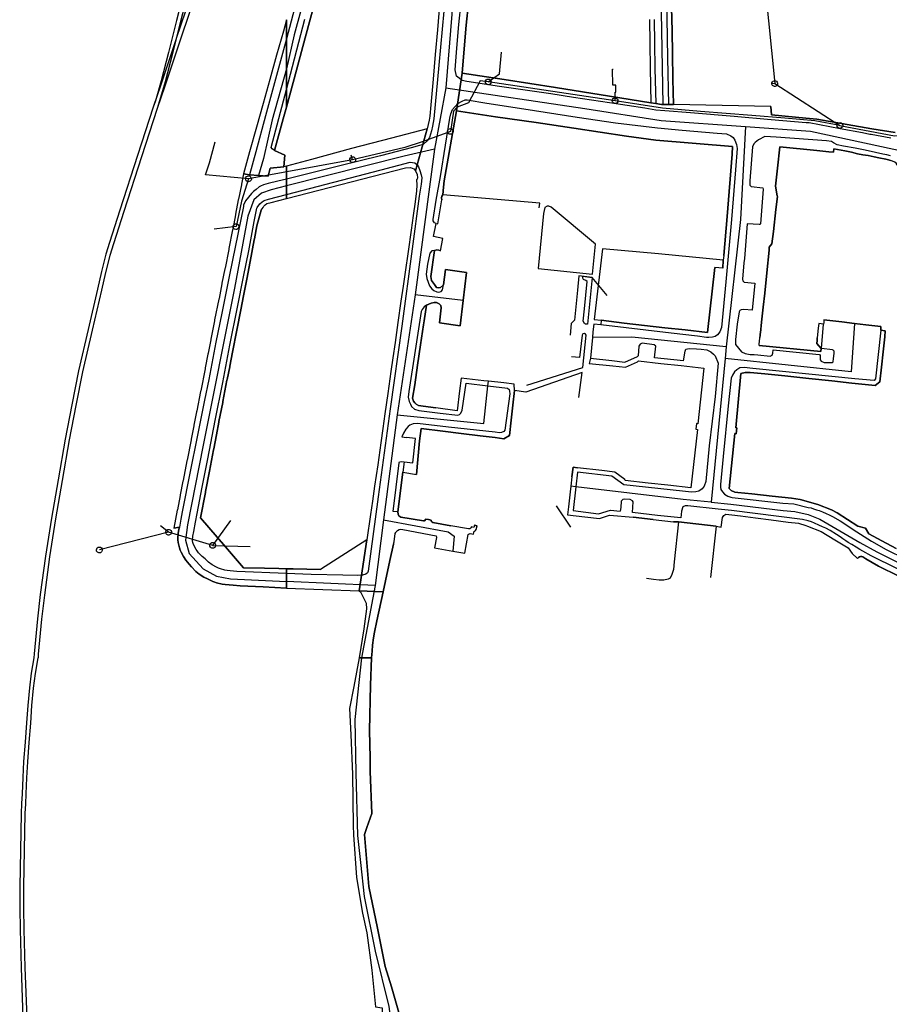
# Model space of a CAD drawing. Extents: x 166506 to 171543, y 332500 to 338212.
# Tile 45 of 139: x 167890 to 168249, y 335057 to 335463. Entities that reach past the tile are written whole.
import ezdxf

# ---------------------------------------------------------------- set-up
doc = ezdxf.new("R2010")
doc.units = 0
doc.header["$MEASUREMENT"] = 0
doc.layers.get('0').update_dxf_attribs({"color": 1, "linetype": 'CONTINUOUS'})
for name, color, linetype in [('IRISH_OS_1000S_FEATURE', 252, 'CONTINUOUS'), ('UNDERGROUND_ROUTE', 1, 'CONTINUOUS'), ('UUB', 1, 'CONTINUOUS')]:
    doc.layers.add(name, color=color, linetype=linetype)

# ---------------------------------------------------------------- blocks, each defined once
blk = doc.blocks.new('UUB_LOCATION_AC_T02')
at = {"color": 0, "linetype": 'ByBlock'}
blk.add_lwpolyline([(18862, 2286, -1), (-18862, -2286, -1), (18862, 2286)], format="xyb", close=True, dxfattribs=at)

msp = doc.modelspace()

# ---------------------------------------------------------------- linework, layer by layer
at = {"layer": 'IRISH_OS_1000S_FEATURE', "color": 9}
for points in [[(168144.622, 335609.325), (168152.946, 335584.674), (168152.848, 335565.573), (168155.311, 335428.19)], [(168072.779, 335525.883), (168021.056, 335517.268), (168018.631, 335513.289), (168003.22, 335456.898), (168000, 335442.912)], [(168072.779, 335525.883), (168069.152, 335477.405), (168065.722, 335434.993)], [(168157.826, 335428.15), (168157.405, 335447.352), (168156.846, 335480.436)], [(168065.602, 335474.236), (168062.91, 335444.322), (168060.882, 335422.247), (168060.293, 335419.209), (168059.867, 335417.23), (168058.978, 335414.573), (168058.114, 335413.175), (168056.43, 335411.701), (168054.407, 335411.047), (168052.085, 335410.354), (168038.754, 335406.955), (168022.06, 335402.846), (168000, 335397.374)], [(168000, 335463.115), (168000, 335455.224), (168000, 335451.219), (168000, 335427.069), (168000, 335427.069), (168001.365, 335432.085), (168004.141, 335442.292), (168006.796, 335452.053), (168009.577, 335462.278), (168012.313, 335472.339)], [(168003.905, 335469.725), (168000, 335455.224)], [(168012.313, 335472.339), (168009.577, 335462.278)], [(168063.227, 335469.223), (168062.355, 335458.905), (168061.424, 335448.747), (168060.552, 335438.549), (168059.54, 335427.972), (168059.205, 335423.333), (168058.92, 335421.733), (168058.069, 335418.076), (168053.319, 335400.854), (168053.931, 335399.347), (168054.027, 335397.887), (168054.003, 335397.328), (168053.657, 335397.279), (168053.768, 335394.858), (168053.699, 335392.578), (168053.096, 335387.969), (168052.298, 335382.363), (168051.44, 335376.343), (168050.189, 335367.561), (168048.962, 335358.944), (168048.14, 335353.17), (168047.275, 335347.096), (168046.023, 335338.308), (168044.838, 335329.969), (168043.937, 335323.626), (168043.152, 335318.095), (168041.862, 335309.018), (168040.667, 335300.603), (168039.789, 335294.525), (168038.956, 335288.687), (168037.656, 335279.577), (168036.398, 335270.765), (168035.517, 335264.593), (168034.728, 335259.06), (168033.247, 335248.683), (168030.082, 335227.571), (168039.957, 335227.238), (168040.936, 335231.758), (168042.722, 335240.153), (168044.122, 335246.869), (168044.458, 335247.815), (168044.896, 335251.262), (168045.109, 335251.602), (168045.293, 335251.895), (168045.836, 335252.491), (168046.485, 335252.835), (168047.264, 335252.983), (168048.007, 335252.842), (168061.732, 335250.353), (168061.963, 335249.637), (168061.165, 335245.333), (168068.682, 335243.983), (168073.562, 335243.106), (168074.934, 335250.822), (168075.355, 335251.11), (168075.864, 335251.201), (168077.211, 335250.984), (168077.457, 335252.17), (168077.75, 335252.26), (168078.067, 335252.496), (168078.326, 335252.96), (168078.646, 335254.366), (168077.565, 335254.622), (168077.304, 335253.692), (168076.322, 335253.95), (168076.127, 335253.591), (168075.717, 335253.22), (168075.19, 335253.133), (168067.85, 335254.424), (168060.35, 335255.768), (168060.036, 335256.025), (168059.781, 335256.324), (168059.74, 335256.74), (168058.652, 335257.01), (168057.567, 335257.22), (168057.005, 335256.538), (168056.511, 335256.45), (168047.235, 335258.05), (168046.45, 335258.52), (168046.045, 335259.188), (168045.958, 335260.174), (168047.986, 335276.474), (168053.626, 335275.637), (168054.974, 335289.498), (168055.59, 335294.537), (168064.547, 335293.389), (168072.084, 335292.506), (168079.96, 335291.552), (168086.065, 335290.802), (168089.739, 335290.351), (168092.003, 335291.725), (168092.722, 335298.043), (168093.461, 335304.141), (168094.12, 335310.219), (168093.948, 335312.88), (168093.948, 335312.88), (168089.629, 335313.433), (168083.318, 335314.043), (168081.511, 335314.218), (168072.154, 335315.287), (168071.438, 335310.109), (168070.413, 335301.851), (168061.676, 335303.041), (168056.478, 335303.751), (168054.459, 335304.041), (168053.48, 335304.604), (168052.942, 335305.105), (168052.424, 335305.867), (168052.068, 335307.008), (168052.925, 335312.566), (168054.117, 335320.686), (168055.343, 335329.074), (168056.586, 335337.33), (168056.781, 335338.995), (168057.866, 335345.452), (168059.789, 335346.287), (168060.929, 335346.483), (168061.989, 335346.44), (168063.008, 335346.017), (168063.766, 335345.234), (168063.863, 335344.274), (168063.164, 335338.116), (168071.62, 335336.83), (168072.874, 335347.332), (168074.248, 335358.843), (168065.632, 335360.129), (168064.752, 335353.792), (168063.509, 335352.735), (168062.768, 335352.558), (168061.908, 335352.66), (168061.032, 335353.903), (168059.917, 335355.527), (168059.603, 335357.288), (168061.075, 335367.904), (168062.076, 335368.241), (168062.836, 335368.138), (168063.615, 335367.796), (168064.511, 335372.934), (168060.726, 335373.65), (168061.742, 335379.019), (168062.53, 335378.925), (168064.1, 335388.876), (168063.962, 335389.656), (168064.164, 335390.316), (168064.506, 335390.835), (168064.836, 335394.074), (168065.026, 335396.689), (168070.204, 335425.478), (168072.441, 335441.093), (168073.312, 335451.151), (168074.161, 335460.809), (168075.09, 335469.966)], [(168063.227, 335469.223), (168062.355, 335458.905)], [(168249.316, 335414.328), (168241.234, 335415.727), (168240.729, 335415.761), (168237.651, 335416.418), (168228.399, 335418.149), (168215.688, 335420.586), (168214.375, 335420.644), (168199.986, 335421.869), (168184.702, 335423.215), (168166.697, 335424.709), (168156.059, 335425.48), (168152.416, 335425.873), (168147.898, 335426.626), (168133.28, 335428.786), (168118.405, 335430.992), (168109.04, 335432.525), (168087.926, 335435.564), (168074.42, 335437.588), (168072.467, 335437.976), (168070.22, 335439.884), (168069.635, 335442.436), (168070.323, 335451.41), (168071.173, 335461.072), (168072.105, 335470.269)], [(168075.09, 335469.966), (168074.161, 335460.809)], [(168149.733, 335463.217), (168149.883, 335453.456), (168150.031, 335443.015), (168150.328, 335428.873), (168150.328, 335428.873), (168152.334, 335428.611), (168154.706, 335428.2), (168155.311, 335428.19), (168157.826, 335428.15), (168159.706, 335428.084), (168159.458, 335438.626), (168159.31, 335449.087), (168159.119, 335458.508), (168158.889, 335468.209)], [(168158.889, 335468.209), (168159.119, 335458.508)], [(168000, 335463.114), (167998.818, 335458.398)], [(168000, 335434.351), (168007.585, 335463.273)], [(168009.577, 335462.278), (168006.796, 335452.053)], [(168074.161, 335460.809), (168073.312, 335451.151)], [(168149.733, 335463.217), (168149.883, 335453.456)], [(168151.733, 335463.249), (168151.883, 335453.487), (168152.031, 335443.043), (168152.334, 335428.611)], [(167998.818, 335458.398), (167995.944, 335448.5)], [(168062.355, 335458.905), (168061.424, 335448.747)], [(168159.119, 335458.508), (168159.31, 335449.087)], [(168000, 335455.223), (167991.435, 335423.417), (167987.408, 335408.675), (167984.82, 335399.139)], [(168149.883, 335453.456), (168150.031, 335443.015)], [(167995.944, 335448.5), (167993.145, 335438.412)], [(168006.796, 335452.053), (168004.141, 335442.292)], [(168061.424, 335448.747), (168060.552, 335438.549)], [(168073.312, 335451.151), (168072.441, 335441.093)], [(168159.31, 335449.087), (168159.458, 335438.626)], [(168000, 335442.909), (167994.147, 335421.805), (167990.595, 335405.82), (167988.508, 335398.803)], [(168004.141, 335442.292), (168001.365, 335432.085)], [(168251.144, 335416.535), (168241.517, 335418.172), (168218.848, 335422.149), (168214.312, 335422.516), (168200.175, 335423.86), (168199.865, 335427.301), (168159.706, 335428.084), (168157.826, 335428.15), (168155.311, 335428.19), (168154.706, 335428.2), (168152.334, 335428.611), (168150.328, 335428.873), (168133.295, 335431.603), (168111.024, 335435.114), (168089.853, 335438.399), (168072.441, 335441.093), (168070.204, 335425.478), (168086.217, 335423.12), (168102.99, 335420.686), (168118.522, 335418.364), (168140.34, 335415.102), (168152.389, 335413.479), (168184.082, 335410.799), (168183.821, 335407.678), (168181.764, 335381.968), (168180.396, 335365.937), (168180.21, 335363.898), (168179.999, 335360.598), (168176.68, 335360.908), (168173.718, 335334.196), (168164.521, 335335.224), (168156.103, 335336.11), (168147.785, 335337.016), (168139.368, 335338.042), (168129.911, 335339.151), (168129.665, 335337.291), (168126.786, 335337.6), (168126.471, 335334.461), (168126.233, 335332.071), (168125.382, 335323.504), (168124.856, 335321.365), (168134.633, 335320.415), (168139.892, 335319.899), (168144.819, 335322.044), (168145.24, 335322.383), (168154.458, 335321.374), (168162.855, 335320.508), (168172.233, 335319.48), (168169.742, 335296.486), (168169.123, 335296.553), (168168.893, 335294.266), (168169.555, 335294.186), (168166.861, 335270.073), (168157.403, 335271.162), (168149.286, 335272.067), (168139.809, 335273.157), (168139.55, 335273.497), (168135.439, 335276.61), (168130.16, 335277.206), (168120.103, 335278.297), (168118.244, 335278.543), (168117.772, 335274.624), (168117.327, 335270.774), (168117.053, 335268.406), (168116.354, 335262.188), (168116.004, 335258.969), (168123.042, 335258.167), (168129.14, 335257.469), (168133.284, 335258.876), (168143.002, 335257.946), (168151.3, 335256.98), (168159.717, 335256.114), (168161.697, 335256.028), (168177.295, 335254.217), (168179.358, 335253.903), (168179.836, 335257.903), (168180.416, 335258.742), (168181.336, 335259.242), (168183.703, 335258.943), (168187.372, 335258.479), (168193.475, 335257.707), (168199.904, 335256.893), (168207.038, 335255.991), (168211.268, 335255.456), (168214.307, 335254.556), (168214.926, 335254.308), (168220.545, 335252.055), (168226.293, 335248.665), (168231.701, 335245.274), (168233.44, 335242.975), (168235.539, 335240.956), (168235.999, 335241.354), (168236.439, 335241.614), (168236.859, 335241.814), (168237.319, 335241.814), (168237.819, 335241.634), (168238.978, 335240.814), (168244.276, 335237.793), (168252.699, 335233.613)], [(168072.441, 335441.093), (168070.204, 335425.478)], [(168072.441, 335441.093), (168089.853, 335438.399), (168111.024, 335435.114)], [(168150.031, 335443.015), (168150.328, 335428.873)], [(167993.145, 335438.412), (167990.395, 335428.503)], [(168060.552, 335438.549), (168059.54, 335427.972)], [(168159.458, 335438.626), (168159.706, 335428.084)], [(167995.13, 335409.16), (167994.153, 335409.844), (167993.716, 335410.386), (168000, 335434.349)], [(168001.365, 335432.085), (168000, 335427.069)], [(168065.722, 335434.993), (168061.076, 335409.712)], [(168065.722, 335434.993), (168123.099, 335426.457), (168154.605, 335421.519), (168189.42, 335419.092)], [(168111.024, 335435.114), (168133.295, 335431.603), (168150.328, 335428.873)], [(167990.395, 335428.503), (167987.711, 335418.832)], [(168059.54, 335427.972), (168059.205, 335423.333), (168058.92, 335421.733), (168058.069, 335418.076)], [(168061.742, 335379.019), (168061.05, 335379.304), (168060.613, 335380.146), (168060.615, 335380.706), (168061.839, 335388.743), (168063.549, 335398.398), (168065.589, 335411.312), (168067.403, 335422.447), (168067.789, 335424.286), (168068.514, 335426.064), (168069.558, 335427.381), (168070.782, 335428.517)], [(168070.782, 335428.517), (168072.465, 335429.532), (168073.787, 335430.068), (168074.627, 335430.006), (168082.743, 335428.741), (168097.977, 335426.354), (168119.967, 335422.886), (168135.761, 335420.597), (168153.016, 335418.564), (168163.214, 335417.573), (168177.631, 335416.388), (168181.59, 335416.016), (168183.287, 335415.231), (168184.245, 335414.508)], [(168152.334, 335428.611), (168150.328, 335428.873)], [(168155.311, 335428.19), (168154.706, 335428.2), (168152.334, 335428.611)], [(168157.826, 335428.15), (168155.311, 335428.19)], [(168159.706, 335428.084), (168157.826, 335428.15)], [(168199.865, 335427.301), (168159.706, 335428.084)], [(168000, 335427.067), (167998.663, 335422.19)], [(168070.204, 335425.478), (168065.026, 335396.689), (168064.836, 335394.074)], [(168180.396, 335365.937), (168181.764, 335381.968), (168183.821, 335407.678), (168184.082, 335410.799), (168152.389, 335413.479), (168140.34, 335415.102), (168118.522, 335418.364), (168102.99, 335420.686), (168086.217, 335423.12), (168070.204, 335425.478)], [(168199.865, 335427.301), (168200.175, 335423.86)], [(168200.175, 335423.86), (168214.312, 335422.516), (168218.848, 335422.149), (168241.517, 335418.172)], [(167998.663, 335422.19), (167995.13, 335409.16)], [(167987.711, 335418.832), (167984.809, 335408.573)], [(168058.069, 335418.076), (168043.377, 335414.261), (168026.803, 335409.991)], [(168058.069, 335418.076), (168053.319, 335400.854)], [(168189.42, 335419.092), (168187.282, 335380.737), (168181.4, 335328.252)], [(168189.42, 335419.092), (168216.173, 335417.208), (168260.727, 335407.538)], [(168241.517, 335418.172), (168251.144, 335416.535)], [(168184.245, 335414.508), (168184.982, 335413.386), (168185.677, 335411.683), (168185.951, 335409.983), (168185.324, 335401.204), (168183.661, 335380.708), (168181.303, 335355.074), (168179.485, 335336.218), (168178.759, 335334.38), (168177.875, 335333.203), (168176.813, 335332.546), (168175.712, 335332.21), (168174.251, 335332.074), (168173.312, 335332.137), (168169.593, 335332.628), (168158.776, 335333.882), (168129.665, 335337.291)], [(168202.087, 335414.693), (168197.307, 335414.888), (168194.723, 335413.636), (168193.44, 335412.48), (168192.798, 335411.922), (168192.314, 335410.723), (168191.111, 335396.706), (168191.205, 335394.906), (168191.664, 335394.364), (168196.582, 335393.749), (168196.68, 335393.189), (168195.557, 335378.991), (168195.336, 335378.732), (168195.036, 335378.633), (168190.037, 335379.008), (168188.972, 335364.631)], [(168249.246, 335407.025), (168247.66, 335407.381), (168246.035, 335407.717), (168243.025, 335408.312), (168238.73, 335409.268), (168234.617, 335410.086), (168229.763, 335410.934), (168227.174, 335411.495), (168225.662, 335412.293), (168224.893, 335412.861), (168222.781, 335413.136), (168202.087, 335414.693)], [(167984.809, 335408.573), (167982.355, 335399.529)], [(167995.13, 335409.16), (167999.402, 335407.28), (167998.94, 335402.382)], [(168026.803, 335409.991), (168010.348, 335405.522), (168000, 335402.675)], [(168061.076, 335409.712), (168048.531, 335406.86), (168000, 335394.54)], [(168061.076, 335409.712), (168053.079, 335349.607)], [(168251.576, 335245.03), (168245.678, 335248.231), (168240.26, 335251.131), (168238.841, 335253.491), (168235.682, 335254.311), (168227.265, 335259.712), (168224.806, 335261.032), (168219.188, 335263.193), (168211.929, 335265.235), (168210.211, 335265.534), (168208.371, 335265.794), (168200.328, 335266.699), (168191.976, 335267.638), (168186.157, 335268.199), (168184.937, 335268.299), (168183.418, 335269.019), (168182.598, 335269.779), (168185.043, 335292.473), (168185.569, 335292.414), (168185.861, 335294.761), (168185.438, 335294.798), (168187.527, 335317.212), (168189.268, 335317.607), (168189.848, 335317.665), (168191.368, 335317.601), (168197.347, 335317.061), (168205.644, 335316.197), (168215.462, 335315.207), (168225.019, 335314.197), (168233.197, 335313.232), (168242.854, 335312.222), (168244.779, 335313.736), (168245.458, 335319.855), (168246.197, 335326.173), (168246.876, 335332.291), (168247.024, 335334.831), (168245.142, 335335.125), (168245.209, 335336.596), (168244.001, 335336.736), (168239.033, 335337.312), (168234.375, 335337.852), (168229.098, 335338.464), (168221.738, 335339.338), (168221.696, 335338.765), (168221.655, 335338.192), (168221.613, 335337.619), (168219.666, 335337.8), (168219.406, 335335.956), (168218.979, 335331.898), (168218.894, 335330.855), (168218.788, 335329.537), (168220.58, 335327.472), (168220.437, 335326.352), (168194.996, 335328.806), (168195.08, 335329.53), (168195.164, 335330.259), (168195.272, 335332.01), (168195.385, 335332.928), (168195.463, 335333.568), (168195.516, 335334), (168196.052, 335338.367), (168196.731, 335344.546), (168197.369, 335350.404), (168198.175, 335358.742), (168199.143, 335368.04), (168199.207, 335369.28), (168200.272, 335370.716), (168200.907, 335375.795), (168201.895, 335384.872), (168202.548, 335390.186), (168202.494, 335390.52), (168201.743, 335394.49), (168202.572, 335401.904), (168203.595, 335410.648), (168218.756, 335409.12), (168223.789, 335408.626), (168225.705, 335408.438), (168225.797, 335409.914), (168230.312, 335409.002), (168233.041, 335408.442), (168235.61, 335407.861), (168237.837, 335407.454), (168239.944, 335407.065), (168242.392, 335406.522), (168244.357, 335406.191), (168247.308, 335405.536), (168248.412, 335405.292), (168249.255, 335405.105)], [(168203.595, 335410.648), (168202.572, 335401.904)], [(168223.789, 335408.626), (168218.756, 335409.12), (168203.595, 335410.648)], [(168225.705, 335408.438), (168223.789, 335408.626)], [(168225.797, 335409.914), (168225.705, 335408.438)], [(168254.365, 335396.459), (168254.148, 335397.636), (168253.907, 335398.993), (168253.567, 335400.348), (168253.272, 335401.324), (168252.821, 335402.077), (168252.411, 335402.731), (168252.003, 335403.245), (168251.473, 335403.898), (168250.947, 335404.33), (168250.08, 335404.757), (168249.255, 335405.105), (168248.412, 335405.292), (168247.308, 335405.536), (168244.357, 335406.191), (168242.392, 335406.522), (168239.944, 335407.065), (168237.837, 335407.454), (168235.61, 335407.861), (168233.041, 335408.442), (168230.312, 335409.002), (168225.797, 335409.914)], [(168000, 335390.98), (168039.076, 335401.173), (168051.047, 335404.337), (168052.067, 335404.293), (168053.006, 335404.051), (168053.884, 335403.328), (168054.541, 335402.466), (168055.116, 335400.864), (168055.631, 335399.162), (168055.807, 335397.842), (168055.559, 335395.242), (168054.764, 335390.344), (168051.857, 335368.612), (168047.559, 335336.804), (168042.774, 335302.656), (168037.902, 335266.329), (168033.788, 335235.74), (168033.445, 335235.001), (168032.824, 335234.543), (168031.422, 335234.067), (168029.302, 335233.974), (168023.322, 335234.012), (168010.202, 335234.293), (168000, 335234.73)], [(167982.355, 335399.529), (167981.523, 335395.316)], [(167982.355, 335399.529), (167984.82, 335399.139)], [(167988.508, 335398.803), (167992.462, 335398.532), (167993.277, 335401.848), (167998.94, 335402.382)], [(168000, 335402.674), (167998.94, 335402.382)], [(168000, 335389.36), (168049.179, 335401.962), (168051.14, 335402.116), (168052.578, 335401.612), (168053.319, 335400.854)], [(168053.319, 335400.854), (168053.931, 335399.347), (168054.027, 335397.887), (168054.003, 335397.328), (168053.657, 335397.279)], [(168202.572, 335401.904), (168201.743, 335394.49)], [(168000, 335397.374), (167996.453, 335396.494), (167992.489, 335395.551), (167990.526, 335394.96), (167989.344, 335394.466), (167988.803, 335394.148), (167987.478, 335393.114), (167986.414, 335392.279), (167985.65, 335391.442), (167984.363, 335389.948), (167983.197, 335388.473), (167982.369, 335386.657), (167982.246, 335386.117), (167978.85, 335369.292), (167976.478, 335357.863), (167973.327, 335342.136), (167970.873, 335330.187), (167967.944, 335314.82), (167966.245, 335306.287), (167963.237, 335291.101), (167960.352, 335276.793), (167956.998, 335260.248), (167956.444, 335257.17), (167955.849, 335253.873)], [(167981.523, 335395.316), (167981.466, 335395.021), (167980.236, 335389.087)], [(167984.82, 335399.139), (167988.508, 335398.803)], [(168053.657, 335397.279), (168053.768, 335394.858), (168053.699, 335392.578), (168053.096, 335387.969)], [(168000, 335394.54), (167993.658, 335393.026), (167989.771, 335391.544), (167986.578, 335388.778), (167984.048, 335382.109), (167978.594, 335352.433), (167965.701, 335287.669), (167959.253, 335254.778), (167958.355, 335248.566), (167959.894, 335242.949), (167965.621, 335236.644), (167971.118, 335233.704), (167976.893, 335232.598), (168000, 335231.424)], [(168064.836, 335394.074), (168064.506, 335390.835)], [(168201.743, 335394.49), (168202.494, 335390.52), (168202.548, 335390.186), (168201.895, 335384.872)], [(167962.558, 335255.983), (167963.134, 335259.44), (167965.263, 335270.291), (167967.576, 335282.021), (167970.648, 335297.887), (167973.718, 335313.494), (167976.668, 335328.861), (167979.858, 335344.527), (167982.375, 335357.056), (167984.504, 335367.827), (167986.778, 335379.937), (167987.763, 335385.332), (167987.984, 335385.691), (167989.071, 335387.207), (167989.995, 335388.022), (167990.777, 335388.519), (167992.68, 335389.07), (168000, 335390.98)], [(167980.236, 335389.087), (167980.178, 335388.807), (167979.028, 335382.927)], [(167989.579, 335384.544), (167990.465, 335385.74), (167990.687, 335386.259), (167991.229, 335386.797), (167991.892, 335387.274), (167993.774, 335387.765), (168000, 335389.36)], [(168053.096, 335387.969), (168052.298, 335382.363)], [(168062.53, 335378.925), (168064.1, 335388.876)], [(168064.506, 335390.835), (168064.164, 335390.316), (168063.962, 335389.656), (168064.1, 335388.876)], [(168104.332, 335385.572), (168104.598, 335387.491), (168064.506, 335390.835)], [(167989.579, 335384.544), (167987.807, 335378.132)], [(168201.895, 335384.872), (168200.907, 335375.795)], [(167979.028, 335382.927), (167978.969, 335382.632), (167977.872, 335376.781)], [(168052.298, 335382.363), (168051.44, 335376.343)], [(167977.872, 335376.781), (167977.823, 335376.517), (167976.264, 335368.712)], [(167987.807, 335378.132), (167986.824, 335372.778)], [(168051.44, 335376.343), (168050.189, 335367.561)], [(168064.511, 335372.934), (168060.726, 335373.65), (168061.742, 335379.019)], [(168061.742, 335379.019), (168062.53, 335378.925)], [(168200.907, 335375.795), (168200.272, 335370.716), (168199.207, 335369.28), (168199.143, 335368.04)], [(167986.824, 335372.778), (167986.744, 335372.357), (167985.115, 335363.45)], [(168063.615, 335367.796), (168064.511, 335372.934)], [(167976.264, 335368.712), (167976.206, 335368.424), (167974.685, 335360.69)], [(168050.189, 335367.561), (168048.962, 335358.944)], [(168061.075, 335367.904), (168060.055, 335367.807), (168059.112, 335366.83), (168058.198, 335362.312), (168057.725, 335358.214), (168057.96, 335356.353), (168058.455, 335354.891), (168058.991, 335353.429), (168059.967, 335352.186), (168060.765, 335351.404), (168062.083, 335350.86), (168062.943, 335350.817), (168063.904, 335351.094), (168064.466, 335351.732), (168064.752, 335353.792)], [(168061.075, 335367.904), (168059.603, 335357.288), (168059.917, 335355.527), (168061.032, 335353.903), (168061.908, 335352.66), (168062.768, 335352.558), (168063.509, 335352.735), (168064.752, 335353.792)], [(168063.615, 335367.796), (168062.836, 335368.138), (168062.076, 335368.241), (168061.075, 335367.904)], [(168180.21, 335363.898), (168153.516, 335366.58), (168130.361, 335368.591), (168126.971, 335339.44), (168129.911, 335339.151)], [(168199.143, 335368.04), (168198.175, 335358.742)], [(167985.115, 335363.45), (167983.651, 335356.097)], [(168179.999, 335360.598), (168180.21, 335363.898)], [(168180.396, 335365.937), (168180.21, 335363.898)], [(168188.727, 335362.831), (168188.086, 335356.133), (168188.344, 335355.372), (168188.822, 335354.831), (168193.221, 335354.457), (168192.107, 335343.28), (168188.628, 335343.631), (168187.647, 335343.474), (168187.106, 335343.155), (168186.725, 335342.636), (168185.989, 335337.518), (168185.309, 335331.22), (168185.283, 335329.22), (168186.559, 335327.656), (168187.794, 335326.172), (168189.312, 335325.407), (168191.371, 335325.121), (168192.951, 335325.056)], [(168188.972, 335364.631), (168188.727, 335362.831)], [(167974.685, 335360.69), (167974.63, 335360.411), (167973.439, 335354.443)], [(168048.962, 335358.944), (168048.14, 335353.17)], [(168064.752, 335353.792), (168065.632, 335360.129), (168074.248, 335358.843), (168072.874, 335347.332)], [(168173.718, 335334.196), (168176.68, 335360.908)], [(168179.999, 335360.598), (168176.68, 335360.908)], [(167983.651, 335356.097), (167982.348, 335349.2)], [(168198.175, 335358.742), (168197.369, 335350.404)], [(167973.439, 335354.443), (167973.382, 335354.157), (167972.206, 335348.19)], [(168048.14, 335353.17), (168047.275, 335347.096)], [(167972.206, 335348.19), (167972.153, 335347.922), (167970.393, 335339.304)], [(167982.348, 335349.2), (167981.193, 335343.421)], [(168053.079, 335349.607), (168045.689, 335300.134)], [(168047.275, 335347.096), (168046.023, 335338.308)], [(168072.874, 335347.332), (168053.079, 335349.607)], [(168072.874, 335347.332), (168071.62, 335336.83), (168063.164, 335338.116), (168063.863, 335344.274), (168063.766, 335345.234), (168063.008, 335346.017), (168061.989, 335346.44), (168060.929, 335346.483), (168059.789, 335346.287), (168057.866, 335345.452)], [(168197.369, 335350.404), (168196.731, 335344.546)], [(167981.193, 335343.421), (167979.571, 335335.144)], [(168057.866, 335345.452), (168056.824, 335344.676), (168056.061, 335343.678), (168055.658, 335342.859), (168053.108, 335326.646), (168050.476, 335309.753), (168050.229, 335307.454), (168050.644, 335305.712), (168051.14, 335304.631), (168051.657, 335303.569), (168052.814, 335302.586), (168054.572, 335302.02), (168063.449, 335300.813), (168070.707, 335299.99), (168071.408, 335300.328), (168071.99, 335300.907), (168072.474, 335302.144), (168074.148, 335313.201), (168083.108, 335312.13)], [(168057.866, 335345.452), (168056.781, 335338.995)], [(168196.731, 335344.546), (168196.052, 335338.367)], [(167970.393, 335339.304), (167970.333, 335339.01), (167968.856, 335331.416)], [(168056.781, 335338.995), (168056.586, 335337.33)], [(168129.911, 335339.151), (168129.665, 335337.291)], [(168129.911, 335339.151), (168139.368, 335338.042)], [(168221.696, 335338.765), (168221.655, 335338.192)], [(168221.738, 335339.338), (168221.696, 335338.765)], [(168221.738, 335339.338), (168229.098, 335338.464), (168234.375, 335337.852)], [(167979.571, 335335.144), (167977.778, 335325.985)], [(168046.023, 335338.308), (168044.838, 335329.969)], [(168056.586, 335337.33), (168055.343, 335329.074)], [(168129.665, 335337.291), (168126.786, 335337.6), (168126.471, 335334.461), (168126.233, 335332.071)], [(168139.368, 335338.042), (168147.785, 335337.016)], [(168147.785, 335337.016), (168156.103, 335336.11)], [(168156.103, 335336.11), (168164.521, 335335.224)], [(168164.521, 335335.224), (168173.718, 335334.196)], [(168245.142, 335335.125), (168242.983, 335315.002), (168242.461, 335314.284), (168234.543, 335315.068), (168215.508, 335317.007), (168192.453, 335319.337), (168188.794, 335319.669), (168187.094, 335319.554), (168185.831, 335318.698), (168184.869, 335317.901), (168183.984, 335316.523), (168183.42, 335315.305), (168182.285, 335303.868), (168180.121, 335283.013), (168179.046, 335271.496), (168179.042, 335270.356), (168179.239, 335269.415), (168179.836, 335268.373), (168180.733, 335267.491), (168182.051, 335266.686), (168183.37, 335266.242), (168183.897, 335266.08), (168204.772, 335263.816), (168209.31, 335263.435), (168215.229, 335262.034), (168216.408, 335261.794), (168217.488, 335261.473), (168218.687, 335260.953), (168219.807, 335260.753), (168221.147, 335260.232), (168222.646, 335259.533), (168223.926, 335259.013), (168225.205, 335258.273), (168228.404, 335256.492), (168235.281, 335251.912), (168241.339, 335248.152), (168247.477, 335244.631), (168255.314, 335240.77)], [(168234.375, 335337.852), (168232.931, 335317.933), (168180.985, 335323.373)], [(168194.511, 335324.871), (168199.529, 335324.336), (168200.391, 335324.793), (168200.653, 335325.573), (168200.857, 335326.932), (168219.812, 335325.014), (168220.172, 335324.913), (168220.171, 335324.413), (168220.126, 335322.873), (168220.564, 335322.271), (168221.863, 335321.827), (168225.203, 335321.757), (168225.483, 335321.976), (168225.728, 335323.455), (168226.014, 335325.495), (168226.017, 335326.375), (168225.598, 335326.856), (168225.219, 335326.957), (168220.7, 335327.471), (168221.613, 335337.619)], [(168196.052, 335338.367), (168195.516, 335334)], [(168219.406, 335335.956), (168218.979, 335331.898)], [(168219.666, 335337.8), (168219.406, 335335.956)], [(168221.613, 335337.619), (168219.666, 335337.8)], [(168221.655, 335338.192), (168221.613, 335337.619)], [(168234.375, 335337.852), (168239.033, 335337.312), (168244.001, 335336.736), (168245.209, 335336.596)], [(168245.209, 335336.596), (168245.142, 335335.125)], [(168245.142, 335335.125), (168247.024, 335334.831)], [(168247.024, 335334.831), (168246.876, 335332.291)], [(167968.856, 335331.416), (167968.798, 335331.117), (167967.69, 335325.56)], [(168099.227, 335312.363), (168122.331, 335319.693), (168123.692, 335333.049), (168123.453, 335333.469), (168123.013, 335333.652), (168122.313, 335333.554), (168122.071, 335333.014), (168120.963, 335323.817), (168117.65, 335324.082)], [(168126.233, 335332.071), (168125.382, 335323.504)], [(168181.4, 335328.252), (168142.487, 335332.269), (168126.233, 335332.071)], [(168195.164, 335330.259), (168195.272, 335332.01)], [(168195.385, 335332.928), (168195.272, 335332.01)], [(168195.463, 335333.568), (168195.385, 335332.928)], [(168195.516, 335334), (168195.463, 335333.568)], [(168218.788, 335329.537), (168218.894, 335330.855), (168218.979, 335331.898)], [(168246.876, 335332.291), (168246.197, 335326.173)], [(168044.838, 335329.969), (168043.937, 335323.626)], [(168055.343, 335329.074), (168054.117, 335320.686)], [(168151.865, 335323.742), (168152.399, 335328.501), (168151.761, 335329.103), (168146.803, 335329.738), (168145.922, 335329.361), (168145.379, 335328.543), (168145.047, 335324.503)], [(168163.781, 335322.466), (168164.474, 335326.504), (168164.736, 335327.283), (168166.097, 335327.559), (168169.157, 335327.408), (168171.057, 335327.264), (168173.436, 335326.956), (168175.093, 335326.171), (168176.191, 335325.228), (168176.848, 335324.506)], [(168181.4, 335328.252), (168180.985, 335323.373)], [(168194.996, 335328.806), (168195.08, 335329.53)], [(168194.996, 335328.806), (168220.437, 335326.352), (168220.58, 335327.472)], [(168195.08, 335329.53), (168195.164, 335330.259)], [(168220.58, 335327.472), (168218.788, 335329.537)], [(167967.69, 335325.56), (167967.631, 335325.262), (167966.533, 335319.507)], [(167977.778, 335325.985), (167976.708, 335320.241)], [(168043.937, 335323.626), (168043.152, 335318.095)], [(168176.848, 335324.506), (168178.159, 335321.482), (168176.837, 335307.805), (168174.434, 335287.411), (168173.049, 335272.634), (168172.303, 335270.717), (168171.48, 335269.659), (168170.137, 335268.743), (168168.896, 335268.447), (168167.175, 335268.332), (168163.376, 335268.744), (168139.203, 335271.378), (168134.294, 335274.934), (168120.038, 335276.498), (168119.377, 335270.53)], [(168125.382, 335323.504), (168124.856, 335321.365)], [(168125.382, 335323.504), (168134.242, 335322.539), (168139.558, 335321.96), (168144.826, 335324.224), (168145.047, 335324.503)], [(168144.819, 335322.044), (168145.24, 335322.383), (168154.458, 335321.374)], [(168163.781, 335322.466), (168151.865, 335323.742)], [(168180.985, 335323.373), (168175.249, 335264.152)], [(168192.951, 335325.056), (168194.511, 335324.871)], [(168246.197, 335326.173), (168245.458, 335319.855)], [(167966.533, 335319.507), (167966.464, 335319.147), (167964.697, 335310.044)], [(167976.708, 335320.241), (167976.628, 335319.981), (167975.57, 335314.788)], [(168054.117, 335320.686), (168052.925, 335312.566)], [(168124.856, 335321.365), (168134.633, 335320.415)], [(168134.633, 335320.415), (168139.892, 335319.899), (168144.819, 335322.044)], [(168154.458, 335321.374), (168162.855, 335320.508)], [(168162.855, 335320.508), (168172.233, 335319.48)], [(168172.233, 335319.48), (168169.742, 335296.486)], [(168245.458, 335319.855), (168244.779, 335313.736)], [(167975.57, 335314.788), (167975.503, 335314.546), (167973.813, 335305.709)], [(168043.152, 335318.095), (168041.862, 335309.018)], [(168072.154, 335315.287), (168071.438, 335310.109)], [(168081.511, 335314.218), (168072.154, 335315.287)], [(168083.318, 335314.043), (168081.511, 335314.218)], [(168120.672, 335307.277), (168122.024, 335317.674), (168098.738, 335309.565)], [(168187.527, 335317.212), (168185.438, 335294.798)], [(168197.347, 335317.061), (168191.368, 335317.601), (168189.848, 335317.665), (168189.268, 335317.607), (168187.527, 335317.212)], [(168205.644, 335316.197), (168197.347, 335317.061)], [(168215.462, 335315.207), (168205.644, 335316.197)], [(168225.019, 335314.197), (168215.462, 335315.207)], [(168233.197, 335313.232), (168225.019, 335314.197)], [(167964.697, 335310.044), (167964.641, 335309.755), (167963.003, 335301.77)], [(168045.689, 335300.134), (168081.404, 335296.596), (168083.108, 335312.13)], [(168083.108, 335312.13), (168091.163, 335311.168), (168091.921, 335310.666), (168092.099, 335309.965), (168092.156, 335308.905), (168090.069, 335293.871), (168089.688, 335293.352), (168088.667, 335292.955), (168087.906, 335292.797), (168086.067, 335293.023), (168066.872, 335295.162), (168054.116, 335296.561), (168052.355, 335296.527), (168050.854, 335295.991), (168050.192, 335295.333), (168049.248, 335294.236), (168048.363, 335292.599), (168047.638, 335291.081), (168049.495, 335290.856)], [(168052.925, 335312.566), (168052.068, 335307.008), (168052.424, 335305.867), (168052.942, 335305.105), (168053.48, 335304.604), (168054.459, 335304.041), (168056.478, 335303.751)], [(168071.438, 335310.109), (168070.413, 335301.851), (168061.676, 335303.041)], [(168083.108, 335312.13), (168083.318, 335314.043)], [(168089.629, 335313.433), (168083.318, 335314.043)], [(168093.948, 335312.88), (168089.629, 335313.433)], [(168094.12, 335310.219), (168093.461, 335304.141)], [(168094.12, 335310.219), (168093.948, 335312.88)], [(168098.738, 335309.565), (168094.12, 335310.219)], [(168242.854, 335312.222), (168233.197, 335313.232)], [(168244.779, 335313.736), (168242.854, 335312.222)], [(168041.862, 335309.018), (168040.667, 335300.603)], [(167973.813, 335305.709), (167973.741, 335305.334), (167972.152, 335297.42)], [(168056.478, 335303.751), (168061.676, 335303.041)], [(168093.461, 335304.141), (168092.722, 335298.043)], [(167963.003, 335301.77), (167962.944, 335301.482), (167961.849, 335295.873)], [(168040.667, 335300.603), (168039.789, 335294.525)], [(168045.689, 335300.134), (168040.088, 335256.822)], [(168092.722, 335298.043), (168092.003, 335291.725)], [(167961.849, 335295.873), (167961.797, 335295.607), (167960.746, 335290.119)], [(167972.152, 335297.42), (167972.124, 335297.161), (167971.163, 335291.917)], [(168039.789, 335294.525), (168038.956, 335288.687)], [(168055.59, 335294.537), (168054.974, 335289.498)], [(168064.547, 335293.389), (168055.59, 335294.537)], [(168169.555, 335294.186), (168166.861, 335270.073)], [(168169.123, 335296.553), (168168.893, 335294.266)], [(168168.893, 335294.266), (168169.555, 335294.186)], [(168169.742, 335296.486), (168169.123, 335296.553)], [(168185.438, 335294.798), (168185.861, 335294.761)], [(168185.861, 335294.761), (168185.569, 335292.414)], [(167960.746, 335290.119), (167960.691, 335289.832), (167959.032, 335281.541)], [(167971.163, 335291.917), (167970.024, 335286.118)], [(168048.527, 335280.821), (168052.146, 335280.432), (168053.217, 335290.404), (168049.495, 335290.856)], [(168072.084, 335292.506), (168064.547, 335293.389)], [(168079.96, 335291.552), (168072.084, 335292.506)], [(168086.065, 335290.802), (168079.96, 335291.552)], [(168089.739, 335290.351), (168086.065, 335290.802)], [(168092.003, 335291.725), (168089.739, 335290.351)], [(168185.043, 335292.473), (168182.598, 335269.779)], [(168185.569, 335292.414), (168185.043, 335292.473)], [(167970.024, 335286.118), (167969.96, 335285.818), (167968.348, 335276.946)], [(168038.956, 335288.687), (168037.656, 335279.577)], [(168054.974, 335289.498), (168053.626, 335275.637)], [(167959.032, 335281.541), (167958.972, 335281.24), (167957.366, 335273.111)], [(168037.656, 335279.577), (168036.398, 335270.765)], [(168045.958, 335260.174), (168044.018, 335260.388), (168046.494, 335280.327), (168046.677, 335280.807), (168047.299, 335281.002), (168048.527, 335280.821)], [(168048.527, 335280.821), (168047.986, 335276.474)], [(168117.772, 335274.624), (168118.244, 335278.543)], [(168118.244, 335278.543), (168120.103, 335278.297)], [(168130.16, 335277.206), (168120.103, 335278.297)], [(167968.348, 335276.946), (167966.694, 335268.503)], [(168047.986, 335276.474), (168045.958, 335260.174)], [(168047.986, 335276.474), (168053.626, 335275.637)], [(168117.772, 335274.624), (168117.327, 335270.774)], [(168139.55, 335273.497), (168135.439, 335276.61), (168130.16, 335277.206)], [(168149.286, 335272.067), (168139.809, 335273.157), (168139.55, 335273.497)], [(167957.366, 335273.111), (167957.314, 335272.847), (167956.245, 335267.2)], [(168036.398, 335270.765), (168035.517, 335264.593)], [(168117.327, 335270.774), (168117.053, 335268.406)], [(168119.377, 335270.53), (168117.327, 335270.774)], [(168119.377, 335270.53), (168118.289, 335260.702), (168128.766, 335259.43), (168133.69, 335260.855), (168137.75, 335260.502)], [(168175.249, 335264.152), (168163.686, 335265.263), (168119.377, 335270.53)], [(168157.403, 335271.162), (168149.286, 335272.067)], [(168166.861, 335270.073), (168157.403, 335271.162)], [(168182.598, 335269.779), (168183.418, 335269.019), (168184.937, 335268.299), (168186.157, 335268.199), (168191.976, 335267.638)], [(167956.245, 335267.2), (167956.187, 335266.892), (167955.049, 335261.066)], [(167966.694, 335268.503), (167966.634, 335268.225), (167964.506, 335257.694), (167974.866, 335245.734)], [(168117.053, 335268.406), (168116.354, 335262.188)], [(168142.788, 335259.947), (168143.041, 335264.246), (168142.823, 335264.667), (168141.764, 335265.25), (168139.525, 335265.437), (168138.724, 335265.32), (168138.142, 335264.601), (168137.934, 335262.022), (168137.75, 335260.502)], [(168191.976, 335267.638), (168200.328, 335266.699)], [(168200.328, 335266.699), (168208.371, 335265.794), (168210.211, 335265.534)], [(168210.211, 335265.534), (168211.929, 335265.235), (168219.188, 335263.193)], [(168035.517, 335264.593), (168034.728, 335259.06)], [(168116.354, 335262.188), (168116.004, 335258.969)], [(168178.109, 335261.342), (168165.558, 335262.697), (168164.478, 335262.62), (168163.596, 335262.183), (168162.951, 335260.485), (168162.662, 335257.706)], [(168175.249, 335264.152), (168183.398, 335263.326), (168204.953, 335260.723), (168209.668, 335260.272), (168215.169, 335259.14), (168219.996, 335257.217), (168236.612, 335247.601), (168243.587, 335243.641), (168263.907, 335233.46), (168275.583, 335230.631), (168308.364, 335227.35), (168324.524, 335223.362)], [(168262.69, 335231.491), (168241.198, 335242.073), (168237.819, 335243.993), (168236.56, 335244.633), (168235.04, 335245.654), (168233.181, 335246.734), (168231.701, 335247.534), (168230.762, 335248.214), (168229.602, 335248.994), (168228.383, 335249.834), (168226.943, 335250.774), (168224.304, 335252.514), (168222.485, 335253.394), (168221.125, 335254.035), (168219.646, 335254.715), (168217.906, 335255.455), (168216.627, 335255.995), (168215.207, 335256.435), (168212.928, 335256.976), (168183.673, 335260.741), (168178.109, 335261.342)], [(168219.188, 335263.193), (168224.806, 335261.032), (168227.265, 335259.712)], [(167955.049, 335261.066), (167955, 335260.817), (167953.567, 335253.483)], [(168034.728, 335259.06), (168033.247, 335248.683)], [(168045.958, 335260.174), (168046.045, 335259.188), (168046.45, 335258.52), (168047.235, 335258.05), (168056.511, 335256.45), (168057.005, 335256.538), (168057.567, 335257.22), (168058.652, 335257.01)], [(168116.004, 335258.969), (168123.042, 335258.167)], [(168123.042, 335258.167), (168129.14, 335257.469), (168133.284, 335258.876)], [(168133.284, 335258.876), (168143.002, 335257.946)], [(168162.662, 335257.706), (168153.145, 335258.695), (168142.788, 335259.947)], [(168151.3, 335256.98), (168143.002, 335257.946)], [(168179.358, 335253.903), (168179.836, 335257.903), (168180.416, 335258.742), (168181.336, 335259.242), (168183.703, 335258.943), (168187.372, 335258.479)], [(168187.372, 335258.479), (168193.475, 335257.707)], [(168193.475, 335257.707), (168199.904, 335256.893)], [(168227.265, 335259.712), (168235.682, 335254.311)], [(167955.849, 335253.873), (167953.567, 335253.483)], [(168000, 335228.725), (167990.478, 335229.216), (167980.96, 335229.739), (167978.061, 335229.932), (167974.802, 335230.167), (167973.443, 335230.333), (167971.105, 335230.884), (167970.487, 335231.186), (167969.628, 335231.47), (167967.493, 335232.52), (167966.016, 335233.287), (167964.042, 335234.516), (167962.647, 335235.622), (167960.855, 335237.49), (167959.94, 335238.614), (167958.488, 335240.321), (167957.554, 335241.725), (167956.582, 335243.489), (167956.166, 335244.351), (167955.87, 335245.353), (167955.42, 335247.475), (167955.245, 335248.676), (167955.268, 335249.256), (167955.417, 335251.315), (167955.665, 335253.074), (167955.849, 335253.873)], [(167979.527, 335235.606), (167976.768, 335235.818), (167975.549, 335235.984), (167974.669, 335236.188), (167972.872, 335236.676), (167971.973, 335237), (167971.214, 335237.303), (167969.419, 335238.391), (167967.884, 335239.498), (167966.43, 335240.745), (167965.294, 335241.73), (167963.781, 335243.237), (167963.165, 335244.04), (167962.788, 335244.721), (167961.657, 335246.767), (167961.361, 335247.608), (167961.303, 335248.168), (167961.372, 335250.188), (167961.761, 335252.126), (167962.558, 335255.983)], [(168040.088, 335256.822), (168036.585, 335229.743)], [(168040.088, 335256.822), (168066.752, 335252.004), (168069.269, 335250.206), (168068.682, 335243.983)], [(168058.652, 335257.01), (168059.74, 335256.74), (168059.781, 335256.324), (168060.036, 335256.025), (168060.35, 335255.768), (168067.85, 335254.424)], [(168077.565, 335254.622), (168077.304, 335253.692), (168076.322, 335253.95), (168076.127, 335253.591), (168075.717, 335253.22), (168075.19, 335253.133), (168067.85, 335254.424)], [(168073.562, 335243.106), (168074.934, 335250.822), (168075.355, 335251.11), (168075.864, 335251.201), (168077.211, 335250.984), (168077.457, 335252.17), (168077.75, 335252.26), (168078.067, 335252.496), (168078.326, 335252.96), (168078.646, 335254.366)], [(168077.565, 335254.622), (168078.646, 335254.366)], [(168161.697, 335256.028), (168159.967, 335239.573), (168159.617, 335236.354), (168159.03, 335234.315), (168158.246, 335232.878), (168157.504, 335232.36), (168155.703, 335231.985), (168153.703, 335232.012), (168151.484, 335232.338), (168148.545, 335232.728)], [(168151.3, 335256.98), (168159.717, 335256.114)], [(168161.697, 335256.028), (168159.717, 335256.114)], [(168177.295, 335254.217), (168161.697, 335256.028)], [(168177.295, 335254.217), (168174.889, 335233.158)], [(168177.295, 335254.217), (168179.358, 335253.903)], [(168199.904, 335256.893), (168207.038, 335255.991)], [(168207.038, 335255.991), (168211.268, 335255.456), (168214.307, 335254.556), (168214.926, 335254.308)], [(168214.926, 335254.308), (168220.545, 335252.055)], [(168235.682, 335254.311), (168238.841, 335253.491)], [(168238.841, 335253.491), (168240.26, 335251.131), (168245.678, 335248.231)], [(168044.458, 335247.815), (168044.896, 335251.262), (168045.109, 335251.602)], [(168045.109, 335251.602), (168045.293, 335251.895), (168045.836, 335252.491), (168046.485, 335252.835), (168047.264, 335252.983), (168048.007, 335252.842)], [(168048.007, 335252.842), (168061.732, 335250.353), (168061.963, 335249.637), (168061.165, 335245.333)], [(168220.545, 335252.055), (168226.293, 335248.665)], [(167974.866, 335245.734), (167982.274, 335237.153), (167990.96, 335236.931)], [(168033.247, 335248.683), (168014.108, 335236.341)], [(168033.247, 335248.683), (168030.082, 335227.571)], [(168044.122, 335246.869), (168042.722, 335240.153), (168040.936, 335231.758), (168039.957, 335227.238)], [(168044.122, 335246.869), (168044.458, 335247.815)], [(168061.165, 335245.333), (168068.682, 335243.983)], [(168226.293, 335248.665), (168231.701, 335245.274), (168233.44, 335242.975)], [(168245.678, 335248.231), (168251.576, 335245.03)], [(168068.682, 335243.983), (168073.562, 335243.106)], [(168233.44, 335242.975), (168235.539, 335240.956)], [(168244.276, 335237.793), (168238.978, 335240.814), (168237.819, 335241.634), (168237.319, 335241.814), (168236.859, 335241.814), (168236.439, 335241.614), (168235.999, 335241.354), (168235.539, 335240.956)], [(168252.699, 335233.613), (168244.276, 335237.793)], [(168000, 335234.73), (167979.527, 335235.606)], [(167990.96, 335236.931), (167996.895, 335236.798)], [(167996.895, 335236.798), (168000, 335236.701)], [(168000, 335236.701), (168002.799, 335236.645)], [(168002.799, 335236.645), (168014.108, 335236.341)], [(168036.585, 335229.743), (168000, 335231.424)], [(168036.585, 335229.743), (168030.958, 335200)], [(168000, 335228.725), (168030.082, 335227.571)], [(168030.082, 335227.571), (168030.641, 335227.189), (168032.887, 335222.542), (168033, 335220.122), (168031.914, 335211.905), (168030.038, 335200)], [(168030.082, 335227.571), (168039.957, 335227.238)], [(168030.082, 335227.571), (168039.957, 335227.238)], [(168039.957, 335227.238), (168037.345, 335215.188), (168036.351, 335210.591), (168035.943, 335208.272), (168035.574, 335205.213), (168035.367, 335202.794), (168035.158, 335200)], [(168046.401, 335053.766), (168043.346, 335064.395), (168040.679, 335072.745), (168037.612, 335088.572), (168034.004, 335105.745), (168032.286, 335127.157), (168033.209, 335130.067), (168035.295, 335135.771), (168034.526, 335153.137), (168034.492, 335158.738), (168034.351, 335170.005), (168034.631, 335188.729), (168035.158, 335200), (168030.038, 335200), (168030.038, 335200), (168027.823, 335188.204), (168026.001, 335179.101), (168026.637, 335168.277), (168027.206, 335151.996), (168027.596, 335130.807), (168027.667, 335126.966), (168028.859, 335109.383), (168031.429, 335094.636), (168033.134, 335086.533), (168035.238, 335071.249), (168036.785, 335056.049)], [(168030.038, 335200), (168027.823, 335188.204), (168026.001, 335179.101), (168026.637, 335168.277), (168027.206, 335151.996), (168027.596, 335130.807)], [(168030.958, 335200), (168028.27, 335174.622), (168028.63, 335152.518), (168029.376, 335126.719), (168030.527, 335115.631), (168032.055, 335101.567), (168036.578, 335079.047), (168042.255, 335056.247), (168044.61, 335038.943), (168043.15, 335022.798), (168039.641, 335002.207), (168040.183, 334994.745), (168043.055, 334992.102), (168046.977, 334989.916), (168055.084, 334986.642), (168070.228, 334980.391), (168097.698, 334971.542), (168125.679, 334962.561), (168141.596, 334958.41), (168154.019, 334954.975)], [(168035.158, 335200), (168034.631, 335188.729), (168034.351, 335170.005), (168034.492, 335158.738), (168034.526, 335153.137), (168035.295, 335135.771), (168033.209, 335130.067), (168032.286, 335127.157)], [(168027.596, 335130.807), (168027.667, 335126.966)], [(168027.667, 335126.966), (168028.859, 335109.383), (168031.429, 335094.636), (168033.134, 335086.533), (168035.238, 335071.249), (168036.785, 335056.049), (168039.455, 335055.706), (168039.836, 335047.658), (168040.05, 335037.19), (168040.264, 335031.353)], [(168032.286, 335127.157), (168034.004, 335105.745), (168037.612, 335088.572), (168040.679, 335072.745), (168043.346, 335064.395), (168046.401, 335053.766), (168048.199, 335045.63), (168048.18, 335035.725), (168048.387, 335029.181), (168047.66, 335019.983), (168046.62, 335011.931), (168045.166, 335003.122), (168044.416, 334999.865), (168045.022, 334997.286), (168046.088, 334994.727), (168050.732, 334991.573), (168058.984, 334987.456), (168081.374, 334979.224), (168117.527, 334967.622), (168133.339, 334963.155), (168135.009, 334964.682), (168139.306, 334963.6), (168139.976, 334961.692), (168155.345, 334958.099)]]:
    msp.add_lwpolyline(points, dxfattribs=at)
at = {"layer": 'IRISH_OS_1000S_FEATURE'}
for points in [[(167980.842, 335545.9), (167974.079, 335526.378), (167969.7, 335513.277), (167966.111, 335502.533), (167961.566, 335488.133), (167958.519, 335477.707), (167954.711, 335462.824), (167951.371, 335449.538), (167948.359, 335437.952), (167945.942, 335429.722), (167945.05, 335427.006)], [(167982.578, 335545.719), (167975.688, 335525.83), (167971.312, 335512.739), (167967.728, 335502.008), (167963.192, 335487.639), (167960.159, 335477.258), (167956.359, 335462.406), (167954.604, 335455.421)], [(167984.511, 335545.56), (167982.621, 335540.18), (167977.513, 335525.162), (167973.01, 335511.182), (167967.452, 335493.887), (167961.532, 335476.133), (167958.369, 335466.607), (167954.604, 335455.421)], [(167986.27, 335545.439), (167984.228, 335539.624), (167979.127, 335524.628), (167974.628, 335510.662), (167969.068, 335493.358), (167963.145, 335475.596), (167959.981, 335466.068), (167956.129, 335454.624), (167949.802, 335435.688), (167946.665, 335426.476)], [(167954.604, 335455.421), (167954.517, 335455.164), (167948.191, 335436.232), (167945.05, 335427.006)], [(167954.604, 335455.421), (167953.018, 335449.117), (167949.998, 335437.498), (167947.565, 335429.217), (167946.665, 335426.476)], [(167945.05, 335427.006), (167938.599, 335407.055), (167931.338, 335384.507), (167927.098, 335371.266), (167925.576, 335366.373), (167923.764, 335359.321), (167922.051, 335352.008), (167918.196, 335335.425), (167914.198, 335318.303), (167911.455, 335304.295), (167908.771, 335290.186), (167905.795, 335273.359), (167903.064, 335257.551), (167900.573, 335241.862), (167898.482, 335226.091), (167897.277, 335216.096), (167895.931, 335201.602), (167895.875, 335200)], [(167946.665, 335426.476), (167940.217, 335406.533), (167932.956, 335383.987), (167928.719, 335370.754), (167927.211, 335365.908), (167925.415, 335358.915), (167923.706, 335351.622), (167919.851, 335335.039), (167915.861, 335317.946), (167913.124, 335303.972), (167910.443, 335289.879), (167907.47, 335273.067), (167904.741, 335257.273), (167902.255, 335241.617), (167900.168, 335225.878), (167898.967, 335215.916), (167897.629, 335201.493), (167897.574, 335200)], [(167895.875, 335200), (167894.707, 335193.659), (167893.991, 335187.662), (167893.354, 335180.398), (167892.829, 335173.129), (167892.221, 335165.169), (167891.62, 335157.209), (167891.253, 335150.576), (167890.978, 335143.937), (167890.785, 335139.887), (167890.613, 335135.835), (167890.413, 335128.241), (167890.28, 335120.645), (167890.146, 335113.101), (167890.038, 335105.556), (167889.987, 335096.731), (167890.123, 335087.91), (167890.6, 335072.251), (167891.354, 335051.519)], [(167893.052, 335051.579), (167892.299, 335072.291), (167891.823, 335087.94), (167891.687, 335096.742), (167891.738, 335105.546), (167891.847, 335113.08), (167891.98, 335120.613), (167892.112, 335128.196), (167892.312, 335135.778), (167892.484, 335139.819), (167892.676, 335143.858), (167892.951, 335150.484), (167893.317, 335157.104), (167893.917, 335165.052), (167894.524, 335173), (167895.049, 335180.262), (167895.741, 335187.52), (167896.512, 335193.51), (167897.574, 335200)]]:
    msp.add_lwpolyline(points, dxfattribs=at)
at = {"layer": 'IRISH_OS_1000S_FEATURE', "color": 9}
for points in [[(168000, 335463.114), (167998.818, 335458.398), (167995.944, 335448.5), (167993.145, 335438.412), (167990.395, 335428.503), (167987.711, 335418.832), (167984.809, 335408.573), (167982.355, 335399.529), (167984.82, 335399.139), (167988.508, 335398.803), (167992.462, 335398.532), (167993.277, 335401.848), (167998.94, 335402.382), (167999.402, 335407.28), (167995.13, 335409.16), (167998.663, 335422.19), (168000, 335427.067), (168000, 335434.349), (168000, 335442.909), (168000, 335451.219), (168000, 335463.114)], [(168000, 335389.36), (168049.179, 335401.962), (168051.14, 335402.116), (168052.578, 335401.612), (168053.319, 335400.854), (168058.069, 335418.076), (168043.377, 335414.261), (168026.803, 335409.991), (168010.348, 335405.522), (168000, 335402.675), (168000, 335389.36)], [(167966.533, 335319.507), (167966.464, 335319.147), (167964.697, 335310.044), (167964.641, 335309.755), (167963.003, 335301.77), (167962.944, 335301.482), (167961.849, 335295.873), (167961.797, 335295.607), (167960.746, 335290.119), (167960.691, 335289.832), (167959.032, 335281.541), (167958.972, 335281.24), (167957.366, 335273.111), (167957.314, 335272.847), (167956.245, 335267.2), (167956.187, 335266.892), (167955.049, 335261.066), (167955, 335260.817), (167953.567, 335253.483), (167955.849, 335253.873), (167955.665, 335253.074), (167955.417, 335251.315), (167955.268, 335249.256), (167955.245, 335248.676), (167955.42, 335247.475), (167955.87, 335245.353), (167956.166, 335244.351), (167956.582, 335243.489), (167957.554, 335241.725), (167958.488, 335240.321), (167959.94, 335238.614), (167960.855, 335237.49), (167962.647, 335235.622), (167964.042, 335234.516), (167966.016, 335233.287), (167967.493, 335232.52), (167969.628, 335231.47), (167970.487, 335231.186), (167971.105, 335230.884), (167973.443, 335230.333), (167974.802, 335230.167), (167978.061, 335229.932), (167980.96, 335229.739), (167990.478, 335229.216), (168000, 335228.725), (168000, 335231.424), (168000, 335234.73), (168000, 335236.701), (167996.895, 335236.798), (167990.96, 335236.931), (167982.274, 335237.153), (167974.866, 335245.734), (167964.506, 335257.694), (167966.634, 335268.225), (167966.694, 335268.503), (167968.348, 335276.946), (167969.96, 335285.818), (167970.024, 335286.118), (167971.163, 335291.917), (167972.124, 335297.161), (167972.152, 335297.42), (167973.741, 335305.334), (167973.813, 335305.709), (167975.503, 335314.546), (167975.57, 335314.788), (167976.628, 335319.981), (167976.708, 335320.241), (167977.778, 335325.985), (167979.571, 335335.144), (167981.193, 335343.421), (167982.348, 335349.2), (167983.651, 335356.097), (167985.115, 335363.45), (167986.744, 335372.357), (167986.824, 335372.778), (167987.807, 335378.132), (167989.579, 335384.544), (167990.465, 335385.74), (167990.687, 335386.259), (167991.229, 335386.797), (167991.892, 335387.274), (167993.774, 335387.765), (168000, 335389.36), (168000, 335390.98), (168000, 335394.54), (168000, 335397.374), (168000, 335399.746), (168000, 335402.674), (167998.94, 335402.382), (167993.277, 335401.848), (167992.462, 335398.532), (167988.508, 335398.803), (167984.82, 335399.139), (167982.355, 335399.529), (167981.523, 335395.316), (167981.466, 335395.021), (167980.236, 335389.087), (167980.178, 335388.807), (167979.028, 335382.927), (167978.969, 335382.632), (167977.872, 335376.781), (167977.823, 335376.517), (167976.264, 335368.712), (167976.206, 335368.424), (167974.685, 335360.69), (167974.63, 335360.411), (167973.439, 335354.443), (167973.382, 335354.157), (167972.206, 335348.19), (167972.153, 335347.922), (167970.393, 335339.304), (167970.333, 335339.01), (167968.856, 335331.416), (167968.798, 335331.117), (167967.69, 335325.56), (167967.631, 335325.262), (167966.533, 335319.507)], [(168103.815, 335360.532), (168126.209, 335358.123), (168127.467, 335370.56), (168109.273, 335385.857), (168108.194, 335386.24), (168107.534, 335386.202), (168106.632, 335385.685), (168106.105, 335383.206), (168103.815, 335360.532)], [(168126.105, 335356.8), (168124.146, 335337.608), (168123.406, 335337.611), (168122.986, 335337.812), (168122.389, 335338.854), (168122.945, 335343.832), (168124.02, 335355.21), (168123.541, 335355.511), (168122.502, 335355.994), (168122.244, 335356.555), (168122.306, 335357.295), (168126.105, 335356.8)], [(168000, 335228.725), (168030.082, 335227.571), (168033.247, 335248.683), (168014.108, 335236.341), (168002.799, 335236.645), (168000, 335236.701), (168000, 335228.725)], [(168030.038, 335200), (168030.958, 335200), (168032.278, 335200), (168035.158, 335200), (168035.367, 335202.794), (168035.574, 335205.213), (168035.943, 335208.272), (168036.351, 335210.591), (168037.345, 335215.188), (168039.957, 335227.238), (168030.082, 335227.571), (168030.641, 335227.189), (168032.887, 335222.542), (168033, 335220.122), (168031.914, 335211.905), (168030.038, 335200)]]:
    msp.add_lwpolyline(points, close=True, dxfattribs=at)
at = {"layer": 'UNDERGROUND_ROUTE'}
for points in [[(168192.62, 335575.311), (168193.492, 335572.607), (168193.394, 335540.457), (168193.394, 335535.47), (168195.161, 335511.039), (168197.434, 335476.382), (168201.447, 335436.76)], [(168083.269, 335437.46), (168087.901, 335440.805), (168088.734, 335449.787)], [(168135.583, 335429.725), (168135.624, 335432.594), (168135.632, 335433.267), (168135.963, 335433.272), (168135.948, 335436.117), (168134.612, 335436.132), (168134.484, 335442.676), (168134.757, 335442.711)], [(168083.269, 335437.46), (168079.875, 335437.898), (168075.083, 335428.898), (168070.417, 335426.998), (168068.969, 335425.433), (168067.639, 335417.047)], [(168135.583, 335429.725), (168083.269, 335437.46)], [(168201.447, 335436.76), (168199.968, 335436.726)], [(168201.447, 335436.76), (168228.342, 335419.485)], [(168228.342, 335419.485), (168218.016, 335421.361), (168205.621, 335422.5), (168192.03, 335423.556), (168170.762, 335425.278), (168155.194, 335426.571), (168135.583, 335429.725)], [(168067.639, 335417.047), (168055.951, 335412.768), (168048.826, 335410.458), (168027.332, 335405.387)], [(168228.342, 335419.485), (168250.875, 335415.201), (168258.257, 335415.329)], [(167984.354, 335397.475), (167966.651, 335399.208), (167968.343, 335404.106), (167970.689, 335412.753)], [(168027.332, 335405.387), (167984.354, 335397.475)], [(168027.332, 335405.387), (168026.727, 335407.228)], [(167984.354, 335397.475), (167981.483, 335388.292), (167979.228, 335377.812)], [(167979.228, 335377.812), (167970.258, 335376.709)], [(168120.688, 335357.482), (168120.139, 335351.61), (168118.803, 335339.23), (168117.502, 335337.802), (168117.054, 335333.011)], [(168132.348, 335349.366), (168126.105, 335356.8), (168120.688, 335357.482)], [(168111.341, 335262.703), (168117.132, 335253.873)], [(167951.427, 335251.779), (167948.031, 335254.428)], [(167969.596, 335246.361), (167977.127, 335256.55)], [(167951.427, 335251.779), (167922.844, 335244.462)], [(167969.596, 335246.361), (167951.427, 335251.779)], [(167969.596, 335246.361), (167985.113, 335245.916)]]:
    msp.add_lwpolyline(points, dxfattribs=at)

# ---------------------------------------------------------------- block references
at = {"layer": 'UUB'}
for p, xscale, yscale, rotation in [((168083.269, 335437.46), 6.3e-05, 6.3e-05, 171.589351), ((168201.447, 335436.76), 6.3e-05, 6.3e-05, 181.31691), ((168135.583, 335429.725), 6.3e-05, 6.3e-05, 170.863466), ((168228.342, 335419.485), 6.2e-05, 6.2e-05, 327.286853), ((168067.639, 335417.047), 6.2e-05, 6.2e-05, 260.988082), ((168027.332, 335405.387), 6.3e-05, 6.3e-05, 108.191856), ((167984.354, 335397.475), 6.3e-05, 6.3e-05, 190.431033), ((167979.228, 335377.812), 6.3e-05, 6.3e-05, 257.856713), ((167951.427, 335251.779), 6.3e-05, 6.3e-05, 163.395405), ((167922.844, 335244.462), 6.3e-05, 6.3e-05, 194.358869), ((167969.596, 335246.361), 6.2e-05, 6.2e-05, 53.530764)]:
    msp.add_blockref('UUB_LOCATION_AC_T02', p, dxfattribs=dict(at, xscale=xscale, yscale=yscale, rotation=rotation))

doc.saveas('drawing.dxf')
